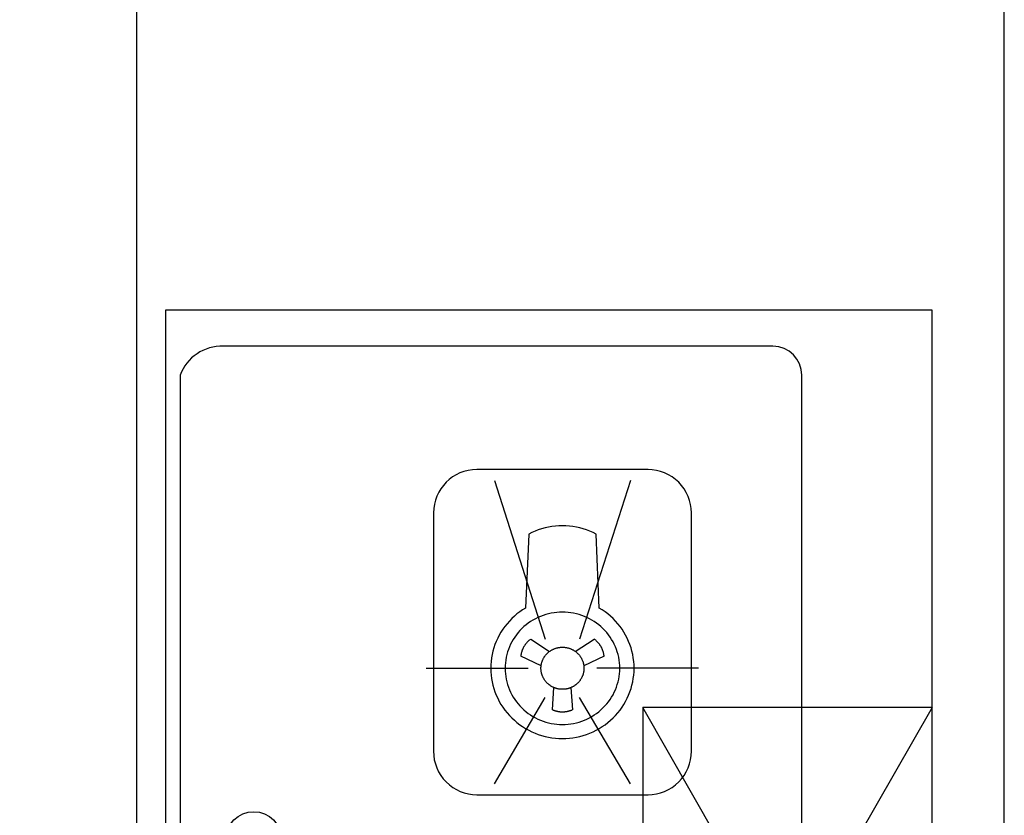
# Model space of a CAD drawing. Header units: millimetres. Extents: x 296296 to 297283, y 219875 to 220035.
# Tile 105 of 256: x 296781.308 to 296781.988, y 220020.539 to 220021.09. Entities that reach past the tile are written whole.
import ezdxf

# ---------------------------------------------------------------- set-up
doc = ezdxf.new("R2010")
doc.units = ezdxf.units.MM

# ---------------------------------------------------------------- blocks, each defined once
blk = doc.blocks.new('185洋房-中间套（报建版）-旧规$0$185洋房-边套（报建版）$0$洋房户型$0$A$C98681575')
at = {"color": 253}
for p, q in [((252.6252997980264, 672.4759363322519), (265.6041934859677, 663.9537180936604)), ((283.3345303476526, 663.9537185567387), (296.3134235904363, 672.4759374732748)), ((259.7038485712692, 653.9314185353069), (245.6885791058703, 660.6932535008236)), ((303.2501448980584, 660.6932550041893), (289.2348757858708, 653.9314193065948)), ((267.5326419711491, 623.5890301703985), (268.569017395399, 638.8730841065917)), ((280.369707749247, 638.873084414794), (281.4060839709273, 623.5890305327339)), ((530.0136008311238, 275.0033057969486), (330.0135916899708, 625.0033005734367)), ((530.0135916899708, 625.0033057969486), (330.0136008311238, 275.0033005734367))]:
    blk.add_line(p, q, dxfattribs=at)
blk.add_lwpolyline([(0.0135845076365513, 900.0032919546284), (0.013608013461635, 0.0032919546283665), (530.0136080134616, 0.0033057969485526), (530.0135845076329, 900.0033057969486)], close=True, dxfattribs=at)
for points in [[(440.0136055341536, 45.00330344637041), (440.0135869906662, 855.0033034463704, 0.4142135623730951), (420.0135864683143, 875.0033029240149), (40.01358646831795, 875.0032929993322, 0.3249358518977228), (10.01358699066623, 855.0032922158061), (10.01360553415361, 45.00329221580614, 0.3249358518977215), (40.01360605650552, 25.00329299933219), (420.0136060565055, 25.00330292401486, 0.4142135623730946)], [(215.2829516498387, 564.7890032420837), (333.6557773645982, 564.7890063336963, 0.4142135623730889), (363.6557765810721, 594.7890071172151), (363.6557735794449, 759.716478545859, 0.4142135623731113), (333.6557727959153, 789.7164777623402), (215.2829470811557, 789.7164746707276, 0.4142135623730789), (185.2829478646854, 759.716473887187), (185.2829508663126, 594.7890024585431, 0.414213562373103)]]:
    blk.add_lwpolyline(points, format="xyb", close=True, dxfattribs=at)
for points in [[(227.3987533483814, 782.2066572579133), (262.5778399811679, 672.4516247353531)], [(321.5399669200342, 782.2066597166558), (286.3608834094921, 672.4516253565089)], [(180.3281486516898, 652.252738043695), (250.6863187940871, 652.252739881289)], [(368.6105757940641, 652.2527429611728), (298.2524056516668, 652.2527411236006)], [(227.3987575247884, 572.2988212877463), (262.5778410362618, 632.0538556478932)], [(321.5399710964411, 572.2988237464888), (286.360884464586, 632.053856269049)], [(530.0135916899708, 625.0033057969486), (330.0135916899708, 625.0033005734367), (330.0136008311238, 275.0033005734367), (530.0136008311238, 275.0033057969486)]]:
    blk.add_lwpolyline(points, dxfattribs=at)
for points in [[(224.921590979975, 652.2522978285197, -1e-16), (224.9805910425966, 649.8682978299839, -1e-16), (225.1595911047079, 647.4902978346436, -1e-16), (225.4575911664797, 645.1232978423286, -1e-16), (225.8735912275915, 642.7732978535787, -1e-16), (226.4065912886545, 640.4462978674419, -1e-16), (227.054591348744, 638.1472978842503, -1e-16), (227.8175914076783, 635.88329790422, -1e-16), (228.6925914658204, 633.6572979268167, -1e-16), (229.6785915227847, 631.477297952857, -1e-16), (230.7715915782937, 629.3472979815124, -1e-16), (231.9705916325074, 627.2722980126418, -1e-16), (233.2715916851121, 625.2572980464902, -1e-16), (234.6715917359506, 623.3072980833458, -1e-16), (236.16859178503, 621.4272981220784, -1e-16), (237.7565918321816, 619.6212981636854, -1e-16), (239.4335918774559, 617.8932982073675, -1e-16), (241.1945919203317, 616.2492982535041, -1e-16), (243.0365919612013, 614.691298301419, -1e-16), (244.9535919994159, 613.2242983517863, -1e-16), (246.9415920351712, 611.8512984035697, -1e-16), (248.9965920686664, 610.5752984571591, -1e-16), (251.1125920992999, 609.3992985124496, -1e-16), (253.2845921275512, 608.3272985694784, -1e-16), (255.5085921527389, 607.3602986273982, -1e-16), (257.7775921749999, 606.5022986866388, -1e-16), (260.0865921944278, 605.7542987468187, -1e-16), (262.4305922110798, 605.1182988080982, -1e-16), (264.8025922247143, 604.5952988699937, -1e-16), (267.1995922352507, 604.1872989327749, -1e-16), (269.612592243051, 603.8952989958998, -1e-16), (272.0385922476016, 603.7202990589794, -1e-16), (274.4695922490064, 603.6612991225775, -1e-16), (276.9005922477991, 603.7202991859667, -1e-16), (279.3255922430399, 603.895299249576, -1e-16), (281.739592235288, 604.1872993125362, -1e-16), (284.1355922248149, 604.5952993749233, -1e-16), (286.5085922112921, 605.1182994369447, -1e-16), (288.8525921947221, 605.754299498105, -1e-16), (291.1615921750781, 606.5022995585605, -1e-16), (293.4305921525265, 607.360299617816, -1e-16), (295.653592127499, 608.327299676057, -1e-16), (297.8265920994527, 609.399299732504, -1e-16), (299.9425920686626, 610.5752997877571, -1e-16), (301.9965920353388, 611.8512998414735, -1e-16), (303.984591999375, 613.2242998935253, -1e-16), (305.9025919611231, 614.6912999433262, -1e-16), (307.7435919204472, 616.2492999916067, -1e-16), (309.5055918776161, 617.8933000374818, -1e-16), (311.181591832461, 619.6213000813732, -1e-16), (312.770591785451, 621.4273001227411, -1e-16), (314.2665917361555, 623.3073001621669, -1e-16), (315.6665916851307, 625.2573001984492, -1e-16), (316.9685916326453, 627.2723002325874, -1e-16), (318.1665915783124, 629.3473002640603, -1e-16), (319.2605915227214, 631.4773002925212, -1e-16), (320.2455914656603, 633.657300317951, -1e-16), (321.1205914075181, 635.8833003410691, -1e-16), (321.8835913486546, 638.1473003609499, -1e-16), (322.5325912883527, 640.4463003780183, -1e-16), (323.0655912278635, 642.7733003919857, -1e-16), (323.4805911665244, 645.1233004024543, -1e-16), (323.7785911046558, 647.4903004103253, -1e-16), (323.9575910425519, 649.8683004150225, -1e-16), (324.0175909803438, 652.2523004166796, -1e-16), (323.9575909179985, 654.6373004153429, -1e-16), (323.7785908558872, 657.0153004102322, -1e-16), (323.4805907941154, 659.3823004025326, -1e-16), (323.0655907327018, 661.7323003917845, -1e-16), (322.5325906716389, 664.059300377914, -1e-16), (321.8835906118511, 666.3583003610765, -1e-16), (321.1205905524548, 668.6223003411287, -1e-16), (320.2455904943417, 670.8473003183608, -1e-16), (319.2605904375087, 673.0283002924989, -1e-16), (318.1665903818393, 675.1583002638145, -1e-16), (316.9685903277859, 677.2333002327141, -1e-16), (315.6665902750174, 679.248300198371, -1e-16), (314.2665902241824, 681.1983001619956, -1e-16), (312.7705901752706, 683.0783001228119, -1e-16), (311.1815901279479, 684.8843000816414, -1e-16), (309.5055900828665, 686.6113000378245, -1e-16), (307.7435900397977, 688.2562999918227, -1e-16), (305.902589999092, 689.814299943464, -1e-16), (303.9845899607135, 691.2812998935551, -1e-16), (301.9965899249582, 692.654299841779, -1e-16), (299.9425898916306, 693.9302997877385, -1e-16), (297.8265898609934, 745.1062997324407, -1e-16), (295.653589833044, 746.1782996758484, -1e-16), (293.4305898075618, 747.1452996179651, -1e-16), (291.1615897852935, 748.0032995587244, -1e-16), (288.8525897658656, 748.7512994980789, -1e-16), (286.5085897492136, 749.387299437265, -1e-16), (284.1355897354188, 749.9102993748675, -1e-16), (281.739589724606, 750.3172993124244, -1e-16), (279.3255897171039, 750.6092992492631, -1e-16), (276.9005897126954, 750.7852991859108, -1e-16), (274.4695897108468, 750.8432991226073, -1e-16), (272.0385897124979, 750.7852990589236, -1e-16), (269.612589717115, 750.6092989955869, -1e-16), (267.1995897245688, 750.3172989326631, -1e-16), (264.8025897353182, 749.9102988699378, -1e-16), (262.4305897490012, 749.3872988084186, -1e-16), (260.0865897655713, 748.7512987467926, -1e-16), (257.7775897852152, 748.0032986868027, -1e-16), (255.5085898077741, 747.1452986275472, -1e-16), (253.2845898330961, 746.1782985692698, -1e-16), (251.1125898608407, 745.1062985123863, -1e-16), (248.9965898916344, 693.9302984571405, -1e-16), (246.9415899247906, 692.6542984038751, -1e-16), (244.9535899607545, 691.2812983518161, -1e-16), (243.0365899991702, 689.8142983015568, -1e-16), (241.1945900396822, 688.2562982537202, -1e-16), (239.4335900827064, 686.6112982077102, -1e-16), (237.7565901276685, 684.8842981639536, -1e-16), (236.1685901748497, 683.0782981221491, -1e-16), (234.6715902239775, 681.1982980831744, -1e-16), (233.2715902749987, 679.248298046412, -1e-16), (231.9705903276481, 677.2332980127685, -1e-16), (230.7715903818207, 675.1582979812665, -1e-16), (229.678590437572, 673.0282979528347, -1e-16), (228.6925904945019, 670.8472979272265, -1e-16), (227.817590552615, 668.6222979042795, -1e-16), (227.0545906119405, 666.358297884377, -1e-16), (226.4065906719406, 664.0592978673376, -1e-16), (225.8735907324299, 661.7322978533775, -1e-16), (225.4575907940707, 659.3822978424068, -1e-16), (225.1595908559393, 657.0152978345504, -1e-16), (224.9805909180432, 654.6372978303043, -1e-16), (224.921590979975, 652.2522978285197, -1e-16)], [(234.8305909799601, 652.2522980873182, -1e-16), (234.8785910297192, 650.3452980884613, -1e-16), (235.0215910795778, 648.4422980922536, -1e-16), (235.2595911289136, 646.5492980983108, -1e-16), (235.592591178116, 644.6692981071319, -1e-16), (236.0185912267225, 642.8072981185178, -1e-16), (236.5375912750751, 640.9682981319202, -1e-16), (237.1475913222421, 639.1572981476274, -1e-16), (237.8485913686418, 637.3762981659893, -1e-16), (238.636591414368, 635.6322981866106, -1e-16), (239.5115914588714, 633.9282982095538, -1e-16), (240.470591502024, 632.2682982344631, -1e-16), (241.5115915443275, 630.6562982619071, -1e-16), (242.631591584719, 629.0962982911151, -1e-16), (243.8285916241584, 627.5922983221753, -1e-16), (245.0995916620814, 626.1472983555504, -1e-16), (246.4405916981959, 624.7652983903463, -1e-16), (247.8495917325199, 623.450298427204, -1e-16), (249.3225917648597, 622.203298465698, -1e-16), (250.8565917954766, 621.0302985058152, -1e-16), (252.4475918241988, 619.9312985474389, -1e-16), (254.0915918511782, 618.9102985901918, -1e-16), (255.7835918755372, 617.9702986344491, -1e-16), (257.5215918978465, 617.1122986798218, -1e-16), (259.3005919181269, 616.3392987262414, -1e-16), (261.1155919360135, 615.6522987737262, -1e-16), (262.9625919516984, 615.0542988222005, -1e-16), (264.8375919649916, 614.545298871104, -1e-16), (266.7365919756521, 614.1272989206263, -1e-16), (268.6535919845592, 613.8002989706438, -1e-16), (270.5845919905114, 613.5672990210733, -1e-16), (272.5245919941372, 613.4262990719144, -1e-16), (274.46959199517, 613.3802991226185, -1e-16), (276.4145919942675, 613.4262991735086, -1e-16), (278.35459199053, 613.567299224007, -1e-16), (280.2855919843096, 613.8002992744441, -1e-16), (282.202591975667, 614.127299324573, -1e-16), (284.1005919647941, 614.5452993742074, -1e-16), (285.975591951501, 615.0542994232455, -1e-16), (287.8235919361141, 615.6522994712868, -1e-16), (289.6385919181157, 616.3392995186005, -1e-16), (291.4165918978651, 617.1122995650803, -1e-16), (293.1545918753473, 617.9702996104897, -1e-16), (294.8475918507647, 618.9102996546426, -1e-16), (296.491591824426, 619.9312996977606, -1e-16), (298.0815917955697, 621.0302997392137, -1e-16), (299.615591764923, 622.2032997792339, -1e-16), (301.0885917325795, 623.4502998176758, -1e-16), (302.4975916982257, 624.7652998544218, -1e-16), (303.8395916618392, 626.1472998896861, -1e-16), (305.1105916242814, 627.5922999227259, -1e-16), (306.3075915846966, 629.0962999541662, -1e-16), (307.427591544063, 630.656299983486, -1e-16), (308.4685915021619, 632.2683000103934, -1e-16), (309.4275914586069, 633.9283000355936, -1e-16), (310.3015914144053, 635.6323000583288, -1e-16), (311.0905913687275, 637.3763000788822, -1e-16), (311.7905913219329, 639.1573000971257, -1e-16), (312.4005912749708, 640.9683001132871, -1e-16), (312.9195912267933, 642.807300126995, -1e-16), (313.346591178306, 644.6693001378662, -1e-16), (313.6785911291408, 646.5493001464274, -1e-16), (313.9165910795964, 648.4423001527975, -1e-16), (314.0595910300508, 650.3453001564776, -1e-16), (314.1075909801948, 652.2523001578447, -1e-16), (314.0595909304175, 654.1603001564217, -1e-16), (313.9165908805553, 656.0633001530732, -1e-16), (313.6785908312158, 657.9563001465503, -1e-16), (313.346590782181, 659.8363001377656, -1e-16), (312.9195907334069, 661.6983001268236, -1e-16), (312.4005906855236, 663.5373001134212, -1e-16), (311.7905906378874, 665.3483000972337, -1e-16), (311.090590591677, 667.12830007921, -1e-16), (310.3015905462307, 668.8733000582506, -1e-16), (309.4275905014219, 670.5773000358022, -1e-16), (308.4685904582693, 672.2373000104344, -1e-16), (307.4275904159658, 673.8492999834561, -1e-16), (306.3075903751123, 675.4092999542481, -1e-16), (305.1105903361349, 676.9132999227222, -1e-16), (303.8395902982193, 678.3582998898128, -1e-16), (302.4975902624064, 679.7402998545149, -1e-16), (301.0885902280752, 681.0552998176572, -1e-16), (299.615590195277, 682.3022997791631, -1e-16), (298.0815901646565, 683.4752997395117, -1e-16), (296.4915901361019, 684.574299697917, -1e-16), (294.8475901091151, 685.5952996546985, -1e-16), (293.1545900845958, 686.5352996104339, -1e-16), (291.4165900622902, 687.3932995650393, -1e-16), (289.6385900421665, 688.1662995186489, -1e-16), (287.8235900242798, 688.8532994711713, -1e-16), (285.975590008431, 689.4512994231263, -1e-16), (284.1005899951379, 689.9602993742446, -1e-16), (282.2025899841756, 690.3782993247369, -1e-16), (280.2855899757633, 690.704299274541, -1e-16), (278.3545899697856, 690.9382992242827, -1e-16), (276.4145899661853, 691.0782991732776, -1e-16), (274.4695899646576, 691.1252991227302, -1e-16), (272.5245899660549, 691.0782990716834, -1e-16), (270.584589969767, 690.9382990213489, -1e-16), (268.6535899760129, 690.7042989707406, -1e-16), (266.7365899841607, 690.3782989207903, -1e-16), (264.8375899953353, 689.9602988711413, -1e-16), (262.9625900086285, 689.4512988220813, -1e-16), (261.1155900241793, 688.8532987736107, -1e-16), (259.3005900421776, 688.1662987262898, -1e-16), (257.5215900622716, 687.3932986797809, -1e-16), (255.7835900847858, 686.5352986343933, -1e-16), (254.0915901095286, 685.5952985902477, -1e-16), (252.4475901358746, 684.5742985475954, -1e-16), (250.8565901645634, 683.4752985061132, -1e-16), (249.3225901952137, 682.3022984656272, -1e-16), (247.8495902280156, 681.0552984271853, -1e-16), (246.4405902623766, 679.7402983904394, -1e-16), (245.0995902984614, 678.3582983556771, -1e-16), (243.828590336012, 676.9132983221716, -1e-16), (242.6315903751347, 675.409298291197, -1e-16), (241.5115904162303, 673.8492982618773, -1e-16), (240.4705904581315, 672.2372982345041, -1e-16), (239.5115905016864, 670.5772982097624, -1e-16), (238.6365905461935, 668.8732981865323, -1e-16), (237.8485905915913, 667.1282981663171, -1e-16), (237.1475906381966, 665.3482981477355, -1e-16), (236.5375906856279, 663.5372981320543, -1e-16), (236.0185907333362, 661.6982981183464, -1e-16), (235.592590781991, 659.8362981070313, -1e-16), (235.2595908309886, 657.9562980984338, -1e-16), (235.0215908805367, 656.0632980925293, -1e-16), (234.8785909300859, 654.1602980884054, -1e-16), (234.8305909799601, 652.2522980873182, -1e-16)], [(252.6255904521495, 672.4762985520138, -1e-16), (252.5345904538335, 672.4112985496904, -1e-16), (252.4445904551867, 672.3472985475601, -1e-16), (252.355590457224, 672.2812985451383, -1e-16), (252.2665904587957, 672.2152985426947, -1e-16), (252.1775904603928, 672.1482985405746, -1e-16), (252.0895904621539, 672.0812985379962, -1e-16), (252.0015904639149, 672.0142985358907, -1e-16), (251.9135904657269, 671.9452985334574, -1e-16), (251.8275904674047, 671.876298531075, -1e-16), (251.7405904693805, 671.8072985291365, -1e-16), (251.6545904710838, 671.7372985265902, -1e-16), (251.5695904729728, 671.6662985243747, -1e-16), (251.4845904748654, 671.5952985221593, -1e-16), (251.399590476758, 671.5242985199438, -1e-16), (251.31559047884, 671.452298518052, -1e-16), (251.2325904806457, 671.3792985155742, -1e-16), (251.1495904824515, 671.3062985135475, -1e-16), (251.0665904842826, 671.2322985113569, -1e-16), (250.9845904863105, 671.157298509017, -1e-16), (250.9035904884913, 671.0822985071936, -1e-16), (250.8225904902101, 671.0072985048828, -1e-16), (250.7415904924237, 670.931298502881, -1e-16), (250.6615904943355, 670.8552985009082, -1e-16), (250.5825904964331, 670.7782984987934, -1e-16), (250.5035904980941, 670.700298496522, -1e-16), (250.4245905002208, 670.622298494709, -1e-16), (250.3475905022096, 670.5442984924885, -1e-16), (250.269590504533, 670.4652984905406, -1e-16), (250.1925905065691, 670.3852984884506, -1e-16), (250.1165905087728, 670.3052984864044, -1e-16), (250.0405905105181, 670.2252984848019, -1e-16), (249.9655905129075, 670.1442984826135, -1e-16), (249.890590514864, 670.0622984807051, -1e-16), (249.8165905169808, 669.9802984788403, -1e-16), (249.7435905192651, 669.8982984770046, -1e-16), (249.6705905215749, 669.8152984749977, -1e-16), (249.5975905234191, 669.7322984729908, -1e-16), (249.5255905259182, 669.6482984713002, -1e-16), (249.4545905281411, 669.5632984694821, -1e-16), (249.3835905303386, 669.4792984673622, -1e-16), (249.3135905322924, 669.3932984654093, -1e-16), (249.2445905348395, 669.3082984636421, -1e-16), (249.17559053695, 669.222298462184, -1e-16), (249.1065905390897, 669.135298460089, -1e-16), (249.0385905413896, 669.0482984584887, -1e-16), (248.9715905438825, 668.9602984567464, -1e-16), (248.9055905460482, 668.873298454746, -1e-16), (248.8385905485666, 668.7842984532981, -1e-16), (248.7735905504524, 668.696298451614, -1e-16), (248.7085905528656, 668.6062984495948, -1e-16), (248.6445905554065, 668.5172984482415, -1e-16), (248.5805905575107, 668.4272984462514, -1e-16), (248.51759056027, 668.3362984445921, -1e-16), (248.4555905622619, 668.2452984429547, -1e-16), (248.3935905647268, 668.1542984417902, -1e-16), (248.3325905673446, 668.0632984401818, -1e-16), (248.2715905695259, 667.9712984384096, -1e-16), (248.2115905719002, 667.8782984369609, -1e-16), (248.1525905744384, 667.7852984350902, -1e-16), (248.0935905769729, 667.6922984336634, -1e-16), (248.0355905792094, 667.5992984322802, -1e-16), (247.9785905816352, 667.5052984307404, -1e-16), (247.9215905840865, 667.4102984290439, -1e-16), (247.8655905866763, 667.3162984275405, -1e-16), (247.8095905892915, 667.2212984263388, -1e-16), (247.7545905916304, 667.1252984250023, -1e-16), (247.7005905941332, 667.0292984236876, -1e-16), (247.6465905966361, 666.9332984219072, -1e-16), (247.5935905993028, 666.8372984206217, -1e-16), (247.541590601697, 666.740298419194, -1e-16), (247.4905906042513, 666.6432984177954, -1e-16), (247.4395906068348, 666.5452984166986, -1e-16), (247.3885906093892, 666.4482984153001, -1e-16), (247.3395906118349, 666.3502984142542, -1e-16), (247.2905906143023, 666.2512984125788, -1e-16), (247.2415906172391, 666.1522984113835, -1e-16), (247.1945906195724, 666.0532984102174, -1e-16), (247.1475906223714, 665.9542984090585, -1e-16), (247.1005906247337, 665.8542984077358, -1e-16), (247.055590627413, 665.7542984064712, -1e-16), (247.0105906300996, 665.654298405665, -1e-16), (246.9655906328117, 665.5532984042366, -1e-16), (246.9225906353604, 665.4532984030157, -1e-16), (246.8795906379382, 665.3522984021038, -1e-16), (246.8375906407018, 665.2502984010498, -1e-16), (246.7955906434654, 665.1482984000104, -1e-16), (246.7545906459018, 665.0472983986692, -1e-16), (246.7145906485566, 664.9442983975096, -1e-16), (246.6745906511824, 664.8422983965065, -1e-16), (246.6365906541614, 664.7392983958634, -1e-16), (246.5985906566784, 664.6362983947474, -1e-16), (246.5605906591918, 664.5332983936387, -1e-16), (246.5235906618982, 664.4292983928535, -1e-16), (246.4875906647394, 664.3262983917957, -1e-16), (246.452590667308, 664.2222983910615, -1e-16), (246.4175906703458, 664.1182983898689, -1e-16), (246.3845906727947, 664.0132983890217, -1e-16), (246.3505906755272, 663.9092983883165, -1e-16), (246.318590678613, 663.8042983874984, -1e-16), (246.2865906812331, 663.6992983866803, -1e-16), (246.2555906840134, 663.5942983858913, -1e-16), (246.2255906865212, 663.4882983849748, -1e-16), (246.1955906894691, 663.3832983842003, -1e-16), (246.1665906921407, 663.2772983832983, -1e-16), (246.1385906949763, 663.1712983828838, -1e-16), (246.1105906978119, 663.065298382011, -1e-16), (246.0835907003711, 662.9582983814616, -1e-16), (246.0575907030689, 662.8522983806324, -1e-16), (246.0325907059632, 662.7452983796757, -1e-16), (246.0075907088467, 662.6382983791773, -1e-16), (245.9835907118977, 662.531298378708, -1e-16), (245.960590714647, 662.4242983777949, -1e-16), (245.9385907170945, 662.3172983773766, -1e-16), (245.9165907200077, 662.2102983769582, -1e-16), (245.8955907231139, 662.1022983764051, -1e-16), (245.8755907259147, 661.9942983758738, -1e-16), (245.8555907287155, 661.8862983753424, -1e-16), (245.8365907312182, 661.7782983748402, -1e-16), (245.8185907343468, 661.6702983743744, -1e-16), (245.8015907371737, 661.5622983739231, -1e-16), (245.7845907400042, 661.4542983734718, -1e-16), (245.7685907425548, 661.3452983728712, -1e-16), (245.7535907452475, 661.2372983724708, -1e-16), (245.7385907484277, 661.1282983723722, -1e-16), (245.7255907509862, 661.0202983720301, -1e-16), (245.7125907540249, 660.9112983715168, -1e-16), (245.7005907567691, 660.8022983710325, -1e-16), (245.6885907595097, 660.693298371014, -1e-16)], [(303.2505907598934, 660.6932998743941, -1e-16), (303.2385907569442, 660.802299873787, -1e-16), (303.2265907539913, 660.9112998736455, -1e-16), (303.2135907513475, 661.0202998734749, -1e-16), (303.1995907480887, 661.1282998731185, -1e-16), (303.1855907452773, 661.2372998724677, -1e-16), (303.1695907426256, 661.3452998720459, -1e-16), (303.1535907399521, 661.4542998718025, -1e-16), (303.1375907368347, 661.562299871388, -1e-16), (303.1195907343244, 661.6702998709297, -1e-16), (303.1015907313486, 661.7782998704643, -1e-16), (303.0825907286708, 661.8862998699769, -1e-16), (303.063590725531, 661.9942998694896, -1e-16), (303.0435907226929, 662.1022998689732, -1e-16), (303.0225907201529, 662.2102998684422, -1e-16), (303.0005907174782, 662.317299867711, -1e-16), (302.9775907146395, 662.4242998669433, -1e-16), (302.9545907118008, 662.5312998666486, -1e-16), (302.9305907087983, 662.6382998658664, -1e-16), (302.906590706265, 662.7452998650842, -1e-16), (302.880590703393, 662.8522998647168, -1e-16), (302.8545907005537, 662.9582998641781, -1e-16), (302.827590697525, 663.0652998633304, -1e-16), (302.8005906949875, 663.17129986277, -1e-16), (302.772590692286, 663.2772998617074, -1e-16), (302.7435906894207, 663.383299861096, -1e-16), (302.7135906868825, 663.4882998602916, -1e-16), (302.6835906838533, 663.5942998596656, -1e-16), (302.6525906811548, 663.6992998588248, -1e-16), (302.6205906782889, 663.804299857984, -1e-16), (302.5875906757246, 663.9092998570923, -1e-16), (302.5545906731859, 664.0132998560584, -1e-16), (302.520590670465, 664.1182998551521, -1e-16), (302.4855906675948, 664.2222998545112, -1e-16), (302.4505906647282, 664.3262998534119, -1e-16), (302.4145906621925, 664.4292998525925, -1e-16), (302.3775906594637, 664.5332998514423, -1e-16), (302.3405906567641, 664.6362998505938, -1e-16), (302.3025906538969, 664.7392998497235, -1e-16), (302.2635906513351, 664.8422998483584, -1e-16), (302.2245906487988, 664.944299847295, -1e-16), (302.1835906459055, 665.0472998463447, -1e-16), (302.1435906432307, 665.148299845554, -1e-16), (302.1015906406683, 665.2502998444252, -1e-16), (302.0595906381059, 665.3522998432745, -1e-16), (302.0165906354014, 665.4532998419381, -1e-16), (301.9725906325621, 665.5532998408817, -1e-16), (301.9285906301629, 665.6542998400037, -1e-16), (301.8835906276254, 665.7542998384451, -1e-16), (301.8375906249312, 665.8542998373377, -1e-16), (301.7915906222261, 665.9542998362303, -1e-16), (301.7445906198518, 666.0532998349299, -1e-16), (301.6965906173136, 666.1522998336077, -1e-16), (301.6485906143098, 666.2512998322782, -1e-16), (301.599590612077, 666.350299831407, -1e-16), (301.5495906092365, 666.4482998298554, -1e-16), (301.4995906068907, 666.5452998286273, -1e-16), (301.4485906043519, 666.6432998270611, -1e-16), (301.3965906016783, 666.7402998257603, -1e-16), (301.3445905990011, 666.8372998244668, -1e-16), (301.2915905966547, 666.9332998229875, -1e-16), (301.2385905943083, 667.0292998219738, -1e-16), (301.1835905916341, 667.1252998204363, -1e-16), (301.1285905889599, 667.2212998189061, -1e-16), (301.0735905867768, 667.3162998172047, -1e-16), (301.0175905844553, 667.4102998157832, -1e-16), (300.9605905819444, 667.5052998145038, -1e-16), (300.9025905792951, 667.5992998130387, -1e-16), (300.8445905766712, 667.6922998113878, -1e-16), (300.7865905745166, 667.7852998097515, -1e-16), (300.7265905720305, 667.8782998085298, -1e-16), (300.6665905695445, 667.9712998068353, -1e-16), (300.6065905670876, 668.0632998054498, -1e-16), (300.5455905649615, 668.1542998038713, -1e-16), (300.4835905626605, 668.2452998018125, -1e-16), (300.420590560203, 668.3362998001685, -1e-16), (300.3575905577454, 668.427299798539, -1e-16), (300.2945905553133, 668.5172997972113, -1e-16), (300.2295905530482, 668.6062997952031, -1e-16), (300.1655905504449, 668.6962997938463, -1e-16), (300.099590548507, 668.7842997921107, -1e-16), (300.0335905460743, 668.8732997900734, -1e-16), (299.9665905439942, 668.9602997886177, -1e-16), (299.8995905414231, 669.048299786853, -1e-16), (299.8315905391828, 669.1352997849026, -1e-16), (299.7635905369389, 669.2222997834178, -1e-16), (299.6945905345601, 669.3082997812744, -1e-16), (299.6245905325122, 669.3932997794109, -1e-16), (299.554590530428, 669.4792997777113, -1e-16), (299.483590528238, 669.5632997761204, -1e-16), (299.4125905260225, 669.6482997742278, -1e-16), (299.3405905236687, 669.7322997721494, -1e-16), (299.2685905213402, 669.8152997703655, -1e-16), (299.1955905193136, 669.8982997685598, -1e-16), (299.1215905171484, 669.9802997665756, -1e-16), (299.047590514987, 670.0622997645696, -1e-16), (298.9725905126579, 670.144299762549, -1e-16), (298.8975905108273, 670.2252997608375, -1e-16), (298.8225905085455, 670.3052997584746, -1e-16), (298.7455905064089, 670.3852997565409, -1e-16), (298.6685905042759, 670.4652997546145, -1e-16), (298.5915905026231, 670.5442997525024, -1e-16), (298.5135905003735, 670.6222997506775, -1e-16), (298.4355904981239, 670.7002997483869, -1e-16), (298.3565904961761, 670.7782997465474, -1e-16), (298.2765904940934, 670.8552997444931, -1e-16), (298.1965904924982, 670.9312997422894, -1e-16), (298.1165904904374, 671.0072997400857, -1e-16), (298.0355904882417, 671.0822997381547, -1e-16), (297.9535904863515, 671.1572997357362, -1e-16), (297.8715904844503, 671.2322997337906, -1e-16), (297.7895904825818, 671.3062997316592, -1e-16), (297.706590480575, 671.3792997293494, -1e-16), (297.6225904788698, 671.4522997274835, -1e-16), (297.5385904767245, 671.5242997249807, -1e-16), (297.4545904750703, 671.5952997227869, -1e-16), (297.3695904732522, 671.6662997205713, -1e-16), (297.2835904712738, 671.737299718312, -1e-16), (297.1975904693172, 671.8072997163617, -1e-16), (297.1115904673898, 671.8762997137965, -1e-16), (297.0245904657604, 671.9452997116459, -1e-16), (296.9375904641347, 672.0142997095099, -1e-16), (296.849590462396, 672.081299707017, -1e-16), (296.7615904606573, 672.1482997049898, -1e-16), (296.6725904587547, 672.215299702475, -1e-16), (296.5835904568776, 672.2812997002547, -1e-16), (296.4935904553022, 672.3472996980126, -1e-16), (296.4035904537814, 672.4112996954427, -1e-16), (296.3135904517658, 672.4762996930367, -1e-16)], [(259.6045909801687, 652.2522987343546, -1e-16), (259.6095909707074, 652.610298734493, -1e-16), (259.622590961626, 652.9682987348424, -1e-16), (259.6455909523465, 653.3252987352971, -1e-16), (259.6765909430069, 653.6812987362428, -1e-16), (259.7165909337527, 654.0372987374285, -1e-16), (259.7655909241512, 654.3912987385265, -1e-16), (259.8235909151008, 654.7452987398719, -1e-16), (259.8905909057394, 655.0962987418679, -1e-16), (259.9665908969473, 655.4462987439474, -1e-16), (260.0505908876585, 655.7942987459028, -1e-16), (260.1435908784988, 656.1402987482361, -1e-16), (260.24459086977, 656.4842987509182, -1e-16), (260.3555908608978, 656.825298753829, -1e-16), (260.4735908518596, 657.1632987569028, -1e-16), (260.6005908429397, 657.4992987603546, -1e-16), (260.7365908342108, 657.8312987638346, -1e-16), (260.8805908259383, 658.1602987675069, -1e-16), (261.0325908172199, 658.4852987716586, -1e-16), (261.1925908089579, 658.8072987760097, -1e-16), (261.3605908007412, 659.1242987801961, -1e-16), (261.5355907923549, 659.4382987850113, -1e-16), (261.7195907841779, 659.7472987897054, -1e-16), (261.9115907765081, 660.0512987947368, -1e-16), (262.1095907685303, 660.3512987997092, -1e-16), (262.316590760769, 660.6462988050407, -1e-16), (262.5305907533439, 660.9362988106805, -1e-16), (262.7505907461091, 661.2212988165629, -1e-16), (262.9785907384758, 661.5002988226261, -1e-16), (263.2135907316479, 661.7742988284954, -1e-16), (263.4555907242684, 662.0422988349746, -1e-16), (263.7035907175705, 662.3042988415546, -1e-16), (263.9585907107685, 662.5602988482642, -1e-16), (264.2195907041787, 662.8102988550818, -1e-16), (264.4865906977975, 663.0542988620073, -1e-16), (264.7605906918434, 663.2902988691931, -1e-16), (265.0395906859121, 663.5212988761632, -1e-16), (265.3245906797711, 663.7442988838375, -1e-16), (265.6145906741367, 663.9612988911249, -1e-16), (265.91059066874, 664.1712988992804, -1e-16), (266.2115906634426, 664.3732989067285, -1e-16), (266.5165906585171, 664.5682989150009, -1e-16), (266.8275906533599, 664.7562989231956, -1e-16), (267.1425906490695, 664.9362989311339, -1e-16), (267.4625906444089, 665.1082989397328, -1e-16), (267.7865906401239, 665.273298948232, -1e-16), (268.113590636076, 665.4302989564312, -1e-16), (268.4455906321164, 665.5792989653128, -1e-16), (268.7805906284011, 665.7202989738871, -1e-16), (269.1195906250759, 665.8532989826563, -1e-16), (269.4615906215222, 665.9782989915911, -1e-16), (269.8065906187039, 666.0942990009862, -1e-16), (270.1545906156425, 666.2022990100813, -1e-16), (270.5045906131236, 666.3022990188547, -1e-16), (270.8575906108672, 666.3932990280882, -1e-16), (271.2125906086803, 666.4762990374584, -1e-16), (271.5695906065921, 666.5502990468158, -1e-16), (271.9285906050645, 666.6152990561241, -1e-16), (272.2885906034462, 666.672299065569, -1e-16), (272.6495906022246, 666.7202990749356, -1e-16), (273.0125906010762, 666.7602990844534, -1e-16), (273.3755906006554, 666.7902990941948, -1e-16), (273.7395905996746, 666.8122991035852, -1e-16), (274.1045905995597, 666.8252991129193, -1e-16), (274.4695905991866, 666.8302991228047, -1e-16), (274.8345905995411, 666.8252991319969, -1e-16), (275.1985905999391, 666.8122991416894, -1e-16), (275.5625906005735, 666.7902991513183, -1e-16), (275.9265906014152, 666.76029916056, -1e-16), (276.2885906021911, 666.7202991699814, -1e-16), (276.6505906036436, 666.6722991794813, -1e-16), (277.0105906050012, 666.6152991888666, -1e-16), (277.3695906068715, 666.5502991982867, -1e-16), (277.7265906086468, 666.4762992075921, -1e-16), (278.0815906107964, 666.3932992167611, -1e-16), (278.4335906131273, 666.3022992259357, -1e-16), (278.7845906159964, 666.202299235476, -1e-16), (279.1315906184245, 666.0942992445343, -1e-16), (279.4765906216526, 665.9782992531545, -1e-16), (279.8185906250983, 665.8532992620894, -1e-16), (280.1575906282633, 665.72029927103, -1e-16), (280.492590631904, 665.579299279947, -1e-16), (280.824590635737, 665.4302992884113, -1e-16), (281.1525906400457, 665.2732992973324, -1e-16), (281.4765906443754, 665.1082993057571, -1e-16), (281.7955906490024, 664.9362993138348, -1e-16), (282.111590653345, 664.7562993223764, -1e-16), (282.4215906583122, 664.5682993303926, -1e-16), (282.7275906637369, 664.3732993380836, -1e-16), (283.0285906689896, 664.1712993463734, -1e-16), (283.3235906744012, 663.9612993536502, -1e-16), (283.6145906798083, 663.7442993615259, -1e-16), (283.8995906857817, 663.5212993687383, -1e-16), (284.1785906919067, 663.2902993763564, -1e-16), (284.4515906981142, 663.0542993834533, -1e-16), (284.7185907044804, 662.8102993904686, -1e-16), (284.979590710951, 662.5602993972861, -1e-16), (285.2345907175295, 662.3042994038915, -1e-16), (285.483590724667, 662.0422994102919, -1e-16), (285.7245907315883, 661.7742994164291, -1e-16), (285.959590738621, 661.5002994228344, -1e-16), (286.1875907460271, 661.221299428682, -1e-16), (286.4085907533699, 660.9362994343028, -1e-16), (286.6225907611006, 660.646299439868, -1e-16), (286.8285907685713, 660.3512994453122, -1e-16), (287.0275907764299, 660.0512994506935, -1e-16), (287.2185907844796, 659.7472994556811, -1e-16), (287.4025907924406, 659.4382994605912, -1e-16), (287.5785908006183, 659.1242994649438, -1e-16), (287.7465908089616, 658.8072994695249, -1e-16), (287.9065908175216, 658.4852994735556, -1e-16), (288.0585908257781, 658.1602994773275, -1e-16), (288.2025908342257, 657.8312994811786, -1e-16), (288.3375908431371, 657.499299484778, -1e-16), (288.4645908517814, 657.1632994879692, -1e-16), (288.5835908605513, 656.8252994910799, -1e-16), (288.6935908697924, 656.4842994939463, -1e-16), (288.7955908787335, 656.1402994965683, -1e-16), (288.8885908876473, 655.7942994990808, -1e-16), (288.9725908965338, 655.4462995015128, -1e-16), (289.0485909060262, 655.096299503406, -1e-16), (289.1145909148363, 654.7452995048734, -1e-16), (289.1725909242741, 654.3912995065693, -1e-16), (289.221590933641, 654.0372995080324, -1e-16), (289.2625909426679, 653.6812995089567, -1e-16), (289.2935909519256, 653.3252995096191, -1e-16), (289.3155909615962, 652.9682995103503, -1e-16), (289.3295909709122, 652.6102995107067, -1e-16), (289.3335909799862, 652.2522995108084, -1e-16)], [(289.3335909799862, 652.2522995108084, -1e-16), (289.329590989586, 651.8952995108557, -1e-16), (289.3155909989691, 651.5372995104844, -1e-16), (289.2935910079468, 651.1802995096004, -1e-16), (289.2625910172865, 650.8242995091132, -1e-16), (289.2215910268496, 650.4682995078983, -1e-16), (289.1725910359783, 650.1142995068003, -1e-16), (289.1145910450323, 649.7602995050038, -1e-16), (289.0485910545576, 649.409299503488, -1e-16), (288.972591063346, 649.0592995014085, -1e-16), (288.888591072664, 648.710299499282, -1e-16), (288.7955910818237, 648.3642994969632, -1e-16), (288.6935910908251, 648.0212994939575, -1e-16), (288.5835910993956, 647.6802994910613, -1e-16), (288.4645911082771, 647.3422994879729, -1e-16), (288.3375911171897, 647.0062994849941, -1e-16), (288.2025911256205, 646.6742994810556, -1e-16), (288.0585911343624, 646.3452994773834, -1e-16), (287.9065911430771, 646.0202994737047, -1e-16), (287.7465911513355, 645.6982994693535, -1e-16), (287.5785911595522, 645.3812994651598, -1e-16), (287.4025911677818, 645.0672994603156, -1e-16), (287.2185911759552, 644.7582994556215, -1e-16), (287.0275911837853, 644.4542994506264, -1e-16), (286.8285911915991, 644.1542994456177, -1e-16), (286.6225911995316, 643.8592994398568, -1e-16), (286.4085912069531, 643.5692994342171, -1e-16), (286.1875912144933, 643.2842994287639, -1e-16), (285.959591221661, 643.0052994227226, -1e-16), (285.7245912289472, 642.7312994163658, -1e-16), (285.4835912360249, 642.4632994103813, -1e-16), (285.2345912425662, 642.2012994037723, -1e-16), (284.9795912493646, 641.9452993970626, -1e-16), (284.7185912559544, 641.695299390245, -1e-16), (284.4515912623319, 641.4512993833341, -1e-16), (284.1785912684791, 641.2142993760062, -1e-16), (283.8995912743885, 640.9842993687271, -1e-16), (283.6145912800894, 640.7602993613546, -1e-16), (283.3235912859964, 640.5442993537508, -1e-16), (283.0285912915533, 640.3342993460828, -1e-16), (282.7275912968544, 640.1322993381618, -1e-16), (282.4215913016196, 639.9372993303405, -1e-16), (282.1115913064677, 639.7492993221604, -1e-16), (281.7955913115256, 639.5692993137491, -1e-16), (281.4765913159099, 639.3962993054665, -1e-16), (281.1525913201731, 639.2322992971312, -1e-16), (280.8245913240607, 639.07529928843, -1e-16), (280.4925913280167, 638.9262992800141, -1e-16), (280.1575913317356, 638.7852992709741, -1e-16), (279.8185913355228, 638.6522992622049, -1e-16), (279.4765913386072, 638.52729925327, -1e-16), (279.1315913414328, 638.4112992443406, -1e-16), (278.7845913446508, 638.3032992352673, -1e-16), (278.4335913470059, 638.2032992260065, -1e-16), (278.0815913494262, 638.1122992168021, -1e-16), (277.726591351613, 638.0292992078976, -1e-16), (277.3695913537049, 637.9552991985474, -1e-16), (277.0105913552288, 637.8902991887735, -1e-16), (276.6505913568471, 637.8332991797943, -1e-16), (276.2885913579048, 637.7852991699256, -1e-16), (275.9265913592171, 637.7452991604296, -1e-16), (275.5625913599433, 637.7152991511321, -1e-16), (275.1985913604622, 637.6932991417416, -1e-16), (274.8345913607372, 637.6802991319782, -1e-16), (274.4695913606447, 637.675299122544, -1e-16), (274.1045913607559, 637.6802991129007, -1e-16), (273.7395913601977, 637.6932991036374, -1e-16), (273.3755913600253, 637.7152990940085, -1e-16), (273.0125913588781, 637.745299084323, -1e-16), (272.6495913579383, 637.7852990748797, -1e-16), (272.2885913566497, 637.8332990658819, -1e-16), (271.9285913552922, 637.8902990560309, -1e-16), (271.5695913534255, 637.9552990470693, -1e-16), (271.2125913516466, 638.0292990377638, -1e-16), (270.8575913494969, 638.1122990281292, -1e-16), (270.5045913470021, 638.2032990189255, -1e-16), (270.1545913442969, 638.3032990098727, -1e-16), (269.8065913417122, 638.4112990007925, -1e-16), (269.4615913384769, 638.5272989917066, -1e-16), (269.1195913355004, 638.6522989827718, -1e-16), (268.7805913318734, 638.7852989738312, -1e-16), (268.4455913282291, 638.9262989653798, -1e-16), (268.1135913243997, 639.0752989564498, -1e-16), (267.7865913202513, 639.2322989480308, -1e-16), (267.4625913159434, 639.3962989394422, -1e-16), (267.1425913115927, 639.5692989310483, -1e-16), (266.8275913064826, 639.7492989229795, -1e-16), (266.5165913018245, 639.9372989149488, -1e-16), (266.2115912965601, 640.1322989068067, -1e-16), (265.9105912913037, 640.3342988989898, -1e-16), (265.6145912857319, 640.5442988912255, -1e-16), (265.3245912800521, 640.7602988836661, -1e-16), (265.0395912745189, 640.984298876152, -1e-16), (264.7605912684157, 641.2142988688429, -1e-16), (264.4865912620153, 641.4512988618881, -1e-16), (264.2195912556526, 641.6952988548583, -1e-16), (263.9585912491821, 641.9452988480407, -1e-16), (263.7035912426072, 642.2012988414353, -1e-16), (263.4555912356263, 642.463298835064, -1e-16), (263.2135912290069, 642.731298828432, -1e-16), (262.9785912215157, 643.0052988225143, -1e-16), (262.7505912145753, 643.2842988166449, -1e-16), (262.5305912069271, 643.5692988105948, -1e-16), (262.3165911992, 643.8592988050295, -1e-16), (262.1095911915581, 644.1542988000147, -1e-16), (261.9115911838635, 644.4542987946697, -1e-16), (261.7195911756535, 644.7582987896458, -1e-16), (261.5355911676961, 645.0672987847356, -1e-16), (261.3605911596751, 645.3812987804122, -1e-16), (261.1925911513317, 645.6982987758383, -1e-16), (261.0325911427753, 646.0202987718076, -1e-16), (260.8805911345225, 646.3452987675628, -1e-16), (260.7365911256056, 646.6742987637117, -1e-16), (260.6005911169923, 647.0062987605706, -1e-16), (260.4735911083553, 647.3422987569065, -1e-16), (260.355591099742, 647.6802987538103, -1e-16), (260.2445910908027, 648.0212987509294, -1e-16), (260.143591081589, 648.364298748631, -1e-16), (260.0505910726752, 648.710298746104, -1e-16), (259.9665910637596, 649.0592987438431, -1e-16), (259.8905910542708, 649.4092987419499, -1e-16), (259.8235910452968, 649.7602987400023, -1e-16), (259.7655910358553, 650.1142987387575, -1e-16), (259.7165910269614, 650.4682987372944, -1e-16), (259.6765910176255, 650.8242987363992, -1e-16), (259.6455910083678, 651.1802987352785, -1e-16), (259.6225909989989, 651.5372987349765, -1e-16), (259.6095909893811, 651.895298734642, -1e-16), (259.6045909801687, 652.2522987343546, -1e-16)], [(267.5325917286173, 623.5892989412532, -1e-16), (267.6345917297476, 623.5442989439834, -1e-16), (267.7365917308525, 623.5002989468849, -1e-16), (267.8395917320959, 623.4572989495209, -1e-16), (267.9425917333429, 623.4142989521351, -1e-16), (268.0455917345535, 623.3722989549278, -1e-16), (268.1485917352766, 623.3312989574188, -1e-16), (268.2525917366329, 623.2902989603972, -1e-16), (268.3565917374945, 623.2502989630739, -1e-16), (268.4605917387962, 623.2112989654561, -1e-16), (268.5655917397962, 623.172298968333, -1e-16), (268.6705917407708, 623.1342989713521, -1e-16), (268.7755917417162, 623.097298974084, -1e-16), (268.8805917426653, 623.0602989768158, -1e-16), (268.9855917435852, 623.0242989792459, -1e-16), (269.0915917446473, 622.9892989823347, -1e-16), (269.1975917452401, 622.9542989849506, -1e-16), (269.303591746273, 622.9202989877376, -1e-16), (269.4105917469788, 622.8872989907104, -1e-16), (269.5165917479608, 622.8552989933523, -1e-16), (269.6235917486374, 622.8232989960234, -1e-16), (269.7305917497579, 622.7922989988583, -1e-16), (269.8385917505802, 622.7612990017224, -1e-16), (269.9455917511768, 622.7322990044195, -1e-16), (270.053591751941, 622.7032990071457, -1e-16), (270.1615917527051, 622.6742990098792, -1e-16), (270.2695917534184, 622.6472990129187, -1e-16), (270.3775917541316, 622.620299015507, -1e-16), (270.4865917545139, 622.5942990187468, -1e-16), (270.5945917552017, 622.5682990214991, -1e-16), (270.7035917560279, 622.5432990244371, -1e-16), (270.812591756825, 622.5192990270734, -1e-16), (270.921591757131, 622.4962990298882, -1e-16), (271.0305917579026, 622.4732990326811, -1e-16), (271.140591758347, 622.4512990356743, -1e-16), (271.2495917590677, 622.4302990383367, -1e-16), (271.3595917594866, 622.4092990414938, -1e-16), (271.469591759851, 622.3902990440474, -1e-16), (271.5795917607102, 622.3702990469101, -1e-16), (271.6895917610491, 622.3522990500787, -1e-16), (271.799591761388, 622.3342990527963, -1e-16), (271.9105917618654, 622.3172990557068, -1e-16), (272.020591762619, 622.3012990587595, -1e-16), (272.1315917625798, 622.2862990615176, -1e-16), (272.2415917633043, 622.2712990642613, -1e-16), (272.3525917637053, 622.2572990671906, -1e-16), (272.4635917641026, 622.2432990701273, -1e-16), (272.574591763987, 622.2312990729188, -1e-16), (272.6855917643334, 622.2192990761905, -1e-16), (272.7965917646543, 622.2082990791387, -1e-16), (272.9075917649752, 622.197299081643, -1e-16), (273.019591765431, 622.1872990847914, -1e-16), (273.130591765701, 622.1782990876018, -1e-16), (273.2415917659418, 622.1702990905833, -1e-16), (273.3535917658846, 622.1622990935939, -1e-16), (273.4645917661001, 622.1552990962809, -1e-16), (273.5765917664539, 622.1492990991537, -1e-16), (273.6875917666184, 622.1442991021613, -1e-16), (273.7995917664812, 622.139299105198, -1e-16), (273.9105917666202, 622.1352991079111, -1e-16), (274.022591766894, 622.13229911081, -1e-16), (274.1345917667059, 622.1292991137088, -1e-16), (274.2455917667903, 622.1272991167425, -1e-16), (274.3575917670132, 622.1262991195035, -1e-16), (274.469591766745, 622.1262991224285, -1e-16), (274.5805917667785, 622.1262991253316, -1e-16), (274.6925917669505, 622.1272991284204, -1e-16), (274.804591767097, 622.1292991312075, -1e-16), (274.9165917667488, 622.1322991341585, -1e-16), (275.0275917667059, 622.1352991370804, -1e-16), (275.1395917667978, 622.1392991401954, -1e-16), (275.2505917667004, 622.1442991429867, -1e-16), (275.3625917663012, 622.1492991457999, -1e-16), (275.4735917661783, 622.1552991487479, -1e-16), (275.5855917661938, 622.1622991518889, -1e-16), (275.6965917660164, 622.1702991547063, -1e-16), (275.8085917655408, 622.1782991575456, -1e-16), (275.9195917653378, 622.1872991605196, -1e-16), (276.0305917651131, 622.1972991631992, -1e-16), (276.1415917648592, 622.2082991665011, -1e-16), (276.2535917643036, 622.2192991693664, -1e-16), (276.3645917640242, 622.2312991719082, -1e-16), (276.4755917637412, 622.2432991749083, -1e-16), (276.5855917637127, 622.2572991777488, -1e-16), (276.6965917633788, 622.2712991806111, -1e-16), (276.8075917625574, 622.2862991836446, -1e-16), (276.9175917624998, 622.301299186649, -1e-16), (277.028591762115, 622.3172991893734, -1e-16), (277.1385917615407, 622.33429919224, -1e-16), (277.2485917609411, 622.3522991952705, -1e-16), (277.3595917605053, 622.3702991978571, -1e-16), (277.469591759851, 622.3902992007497, -1e-16), (277.5785917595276, 622.409299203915, -1e-16), (277.6885917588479, 622.4302992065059, -1e-16), (277.7985917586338, 622.4512992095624, -1e-16), (277.9075917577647, 622.4732992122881, -1e-16), (278.0165917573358, 622.4962992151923, -1e-16), (278.1265917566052, 622.5192992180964, -1e-16), (278.2345917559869, 622.5432992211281, -1e-16), (278.3435917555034, 622.5682992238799, -1e-16), (278.4525917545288, 622.5942992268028, -1e-16), (278.5605917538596, 622.6202992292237, -1e-16), (278.6695917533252, 622.6472992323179, -1e-16), (278.7775917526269, 622.6742992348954, -1e-16), (278.8855917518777, 622.7032992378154, -1e-16), (278.9925917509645, 622.7322992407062, -1e-16), (279.1005917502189, 622.7612992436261, -1e-16), (279.2075917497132, 622.7922992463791, -1e-16), (279.3145917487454, 622.8232992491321, -1e-16), (279.4215917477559, 622.855299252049, -1e-16), (279.5285917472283, 622.8872992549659, -1e-16), (279.6345917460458, 622.9202992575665, -1e-16), (279.7405917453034, 622.9542992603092, -1e-16), (279.8465917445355, 622.9892992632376, -1e-16), (279.9525917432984, 623.0242992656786, -1e-16), (280.0585917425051, 623.0602992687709, -1e-16), (280.1635917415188, 623.0972992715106, -1e-16), (280.2685917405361, 623.1342992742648, -1e-16), (280.3735917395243, 623.1722992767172, -1e-16), (280.4775917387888, 623.2112992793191, -1e-16), (280.5825917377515, 623.2502992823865, -1e-16), (280.6865917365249, 623.290299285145, -1e-16), (280.7895917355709, 623.3312992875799, -1e-16), (280.8935917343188, 623.3722992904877, -1e-16), (280.9965917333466, 623.4142992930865, -1e-16), (281.099591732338, 623.4572992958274, -1e-16), (281.2015917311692, 623.5002992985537, -1e-16), (281.3045917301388, 623.5442993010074, -1e-16), (281.4055917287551, 623.5892993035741, -1e-16)]]:
    blk.add_polyline3d(points, dxfattribs=at)
blk.add_circle((60.98986265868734, 533.6571560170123), 19.33436006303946, dxfattribs=at)
blk = doc.blocks.new('185洋房-中间套（报建版）-旧规')
at = {"color": 253, "linetype": 'Continuous'}
blk.add_line((24999.99993213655, 9800.000000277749), (24999.99993213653, 10899.99997974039), dxfattribs=at)
at = {"color": 253}
blk.add_lwpolyline([(22299.99994250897, 7900.004162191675), (22299.99994037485, 7300.001009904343), (24999.99982544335, 7299.999979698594), (25000.00043315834, 10899.99997972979), (24400.00043315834, 10899.99997972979), (24399.99996130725, 7900.002946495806)], close=True, dxfattribs=at)
at = {"color": 253, "extrusion": (0, 0, -1), "xscale": -1, "zscale": -1, "rotation": 359.9999992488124}
blk.add_blockref('185洋房-中间套（报建版）-旧规$0$185洋房-边套（报建版）$0$洋房户型$0$A$C98681575', (-24419.98663590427, 9499.999727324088), dxfattribs=at)

msp = doc.modelspace()

# ---------------------------------------------------------------- block references
at = {"xscale": 0.001, "yscale": 0.001, "zscale": 0.001}
msp.add_blockref('185洋房-中间套（报建版）-旧规', (296756.9884530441, 220010.4885109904), dxfattribs=at)

doc.saveas('drawing.dxf')
